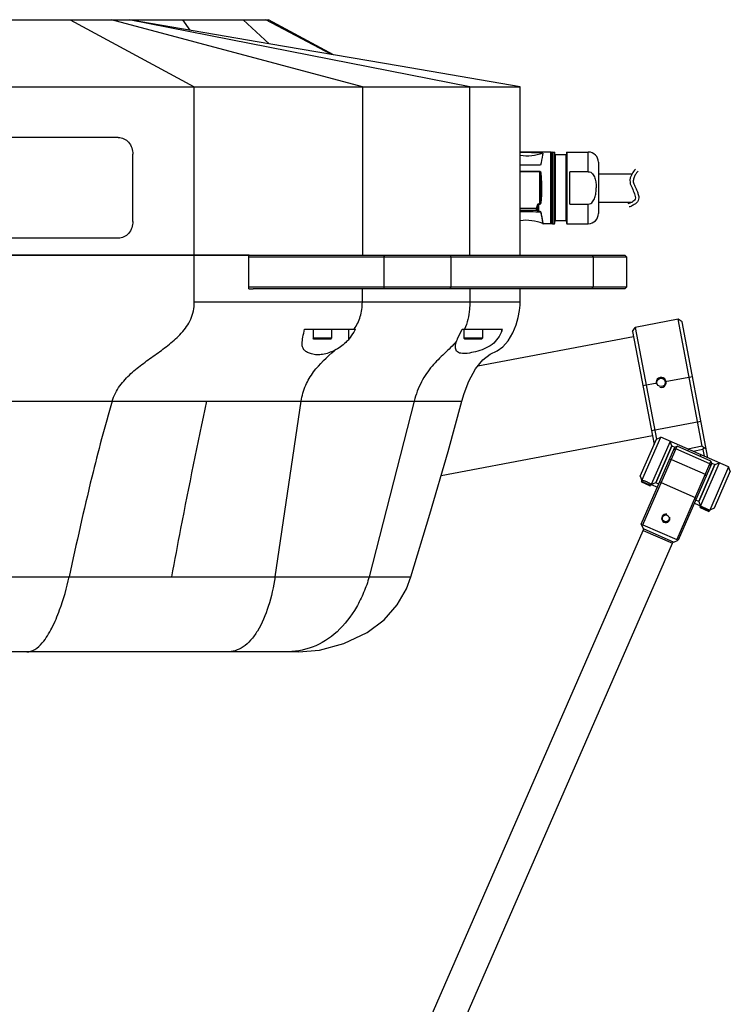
# Model space of a CAD drawing. Header units: millimetres. Extents: x 0 to 12710, y 0 to 5940.
# Tile 163 of 241: x 3492 to 3704, y 1502 to 1794. Entities that reach past the tile are written whole.
import ezdxf

# ---------------------------------------------------------------- set-up
doc = ezdxf.new("R2010")
doc.units = ezdxf.units.MM
doc.header["$LTSCALE"] = 231.275
doc.layers.get('0').update_dxf_attribs({"linetype": 'CONTINUOUS'})
for name, color, linetype in [('1613603_PBL539', 7, 'CONTINUOUS'), ('2ND_ARM_V2_PITCH_ABL519', 7, 'CONTINUOUS'), ('_0219_COVER_TOP_PBL452', 7, 'CONTINUOUS'), ('_0302_DELTA_BOTTOM_COVER-3T_PBL524', 7, 'CONTINUOUS'), ('_0302_DELTA_BOTTOM_COVER-3T_PBL533', 7, 'CONTINUOUS'), ('A2200202_ABL531', 7, 'CONTINUOUS'), ('A2300201_ABL482', 7, 'CONTINUOUS'), ('E2030201_ABL471', 7, 'CONTINUOUS'), ('M2000103__PBL451', 7, 'CONTINUOUS'), ('M2200201_PBL532', 7, 'CONTINUOUS'), ('M2200301_PBL535', 7, 'CONTINUOUS'), ('M2300101_PBL520', 7, 'CONTINUOUS'), ('M2300201_PBL517', 7, 'CONTINUOUS'), ('M2300301_PBL514', 7, 'CONTINUOUS'), ('P9140503_BOLT_PBL518', 7, 'CONTINUOUS'), ('P9140503_BOLT_PBL525', 7, 'CONTINUOUS'), ('SSHH-ST-M3-5_203_PBL521', 7, 'CONTINUOUS'), ('SSHH-ST-M3-5_203_PBL522', 7, 'CONTINUOUS'), ('WFM_0608_06_2_PBL534', 7, 'CONTINUOUS'), ('WFM_0608_06_2_PBL536', 7, 'CONTINUOUS'), ('오른쪽_17_VBL450', 7, 'CONTINUOUS')]:
    doc.layers.add(name, color=color, linetype=linetype)

# ---------------------------------------------------------------- blocks, each defined once
blk = doc.blocks.new('M2000103__PBL451', base_point=(3436.37, 1719.41))
at = {"layer": 'M2000103__PBL451', "color": 7}
for p, q in [((3200.48, 1724.41), (3199.98, 1723.91)), ((3199.98, 1723.91), (3199.98, 1714.91)), ((3199.98, 1723.91), (3262.68, 1723.91)), ((3200.48, 1724.41), (3262.68, 1724.41)), ((3560.39, 1724.41), (3672.27, 1724.41)), ((3560.39, 1723.91), (3672.77, 1723.91)), ((3672.27, 1724.41), (3672.77, 1723.91)), ((3672.77, 1723.91), (3672.77, 1714.91)), ((3200.48, 1714.41), (3199.98, 1714.91)), ((3262.68, 1714.91), (3199.98, 1714.91)), ((3261.77, 1714.41), (3200.48, 1714.41)), ((3672.77, 1714.91), (3560.39, 1714.91)), ((3672.27, 1714.41), (3561.62, 1714.41)), ((3672.27, 1714.41), (3672.77, 1714.91))]:
    blk.add_line(p, q, dxfattribs=at)
at = {"layer": 'M2000103__PBL451', "color": 2}
for p, q in [((3225.02, 1724.41), (3225.15, 1723.91)), ((3225.15, 1723.91), (3225.15, 1714.91)), ((3600.72, 1724.41), (3600.47, 1723.91)), ((3600.47, 1723.91), (3600.47, 1714.91)), ((3620.22, 1724.41), (3620.47, 1723.91)), ((3620.47, 1723.91), (3620.47, 1714.91)), ((3662.52, 1724.41), (3662.77, 1723.91)), ((3662.77, 1723.91), (3662.77, 1714.91)), ((3225.02, 1714.41), (3225.15, 1714.91)), ((3600.72, 1714.41), (3600.47, 1714.91)), ((3620.22, 1714.41), (3620.47, 1714.91)), ((3662.52, 1714.41), (3662.77, 1714.91))]:
    blk.add_line(p, q, dxfattribs=at)
blk = doc.blocks.new('_0219_COVER_TOP_PBL452', base_point=(3439.71, 1759.41))
at = {"layer": '_0219_COVER_TOP_PBL452', "color": 2}
for p, q in [((3238.53, 1774.45), (3346.04, 1794.41)), ((3238.53, 1774.45), (3353.49, 1794.41)), ((3368.77, 1794.41), (3276.09, 1774.41)), ((3328.47, 1774.41), (3381.87, 1794.41)), ((3404.94, 1794.41), (3398.5, 1774.41)), ((3415.83, 1794.41), (3411.4, 1774.41)), ((3443.56, 1774.41), (3470.79, 1794.41)), ((3443.84, 1781.09), (3448.17, 1794.41)), ((3480.12, 1794.41), (3470, 1774.41)), ((3507.2, 1794.41), (3544.12, 1774.41)), ((3594.12, 1774.41), (3519.45, 1794.41)), ((3626.1, 1774.41), (3524.72, 1794.41)), ((3542.88, 1791.3), (3540.69, 1794.41)), ((3558.67, 1794.41), (3566.36, 1787.27)), ((3584.93, 1784.08), (3565.38, 1794.41)), ((3276.09, 1774.41), (3276.09, 1724.41)), ((3398.5, 1724.41), (3398.5, 1774.41)), ((3411.4, 1774.41), (3411.4, 1724.41)), ((3443.56, 1774.41), (3443.56, 1724.41)), ((3544.12, 1724.41), (3544.12, 1774.41)), ((3594.12, 1774.41), (3594.12, 1724.41)), ((3626.1, 1724.41), (3626.1, 1774.41)), ((3473.87, 1754.41), (3475.37, 1754.41)), ((3473.87, 1734.41), (3475.37, 1734.41))]:
    blk.add_line(p, q, dxfattribs=at)
at = {"layer": '_0219_COVER_TOP_PBL452', "color": 7}
for p, q in [((3345.72, 1794.41), (3566.18, 1794.41)), ((3585.5, 1783.98), (3566.18, 1794.41)), ((3238.33, 1724.41), (3238.33, 1774.41)), ((3238.33, 1774.41), (3641.1, 1774.41)), ((3432.06, 1774.41), (3432.06, 1724.41)), ((3641.1, 1724.41), (3641.1, 1774.41)), ((3521.5, 1759.41), (3478.2, 1759.41)), ((3473.87, 1754.41), (3473.87, 1734.41)), ((3475.37, 1754.41), (3475.37, 1734.41)), ((3525.83, 1734.41), (3525.83, 1754.41)), ((3521.5, 1729.41), (3478.2, 1729.41)), ((3432.06, 1724.41), (3262.68, 1724.41)), ((3560.44, 1724.41), (3432.06, 1724.41))]:
    blk.add_line(p, q, dxfattribs=at)
for points in [[(3345.72, 1794.41), (3322.26, 1790.02), (3295.97, 1785.12), (3267.66, 1779.86), (3238.53, 1774.45)], [(3467.06, 1794.41), (3466.44, 1794.03), (3464.57, 1792.91), (3461.86, 1791.33), (3458.38, 1789.34), (3454.32, 1787.03), (3449.56, 1784.33), (3444.05, 1781.21), (3437.92, 1777.73), (3432.06, 1774.41)], [(3641.1, 1774.41), (3605.39, 1780.56), (3566.32, 1787.28), (3524.72, 1794.41)]]:
    blk.add_lwpolyline(points, dxfattribs=at)
for points, knots in [([(3473.87, 1754.41), (3473.87, 1755.66), (3474.65, 1758.17), (3477.07, 1759.41), (3478.2, 1759.41)], [0, 0, 0, 0, 0.525316, 1, 1, 1, 1]), ([(3478.36, 1759.17), (3477.48, 1758.84), (3475.89, 1757.44), (3475.37, 1755.43), (3475.37, 1754.41)], [0, 0, 0, 0, 0.480695, 1, 1, 1, 1]), ([(3521.5, 1759.41), (3522.64, 1759.41), (3525.06, 1758.17), (3525.83, 1755.66), (3525.83, 1754.41)], [0, 0, 0, 0, 0.474684, 1, 1, 1, 1]), ([(3478.2, 1729.41), (3477.07, 1729.41), (3474.65, 1730.65), (3473.87, 1733.16), (3473.87, 1734.41)], [0, 0, 0, 0, 0.474684, 1, 1, 1, 1]), ([(3475.37, 1734.41), (3475.37, 1733.39), (3475.89, 1731.38), (3477.48, 1729.99), (3478.36, 1729.66)], [0, 0, 0, 0, 0.519305, 1, 1, 1, 1]), ([(3525.83, 1734.41), (3525.83, 1733.16), (3525.06, 1730.65), (3522.64, 1729.41), (3521.5, 1729.41)], [0, 0, 0, 0, 0.525316, 1, 1, 1, 1])]:
    blk.add_open_spline(points, degree=3, knots=knots, dxfattribs=at)
for points in [[(3479.7, 1759.41), (3479.25, 1759.41), (3478.79, 1759.32), (3478.36, 1759.17)], [(3478.36, 1729.66), (3478.79, 1729.5), (3479.25, 1729.41), (3479.7, 1729.41)]]:
    blk.add_open_spline(points, degree=3, dxfattribs=at)
blk = doc.blocks.new('1613603_PBL539', base_point=(3652.73, 1744.4))
at = {"layer": '1613603_PBL539', "color": 7}
for p, q in [((3650.17, 1755.05), (3641.1, 1755.05)), ((3650.37, 1733.95), (3650.37, 1754.85)), ((3650.67, 1755.05), (3651.27, 1755.05)), ((3651.37, 1733.85), (3651.37, 1754.95)), ((3654.82, 1754.25), (3651.47, 1754.25)), ((3654.92, 1754.95), (3654.92, 1733.85)), ((3655.02, 1755.05), (3661.37, 1755.05)), ((3647.15, 1751.11), (3641.1, 1751.11)), ((3664.37, 1752.05), (3664.37, 1736.75)), ((3655.87, 1739.58), (3655.87, 1749.21)), ((3661.37, 1749.21), (3655.87, 1749.21)), ((3647.34, 1744.4), (3647.54, 1744.4)), ((3663.74, 1744.4), (3663.74, 1744.44)), ((3655.87, 1739.58), (3661.37, 1739.58)), ((3650.17, 1733.75), (3647.91, 1733.75)), ((3650.67, 1733.75), (3651.27, 1733.75)), ((3654.82, 1734.55), (3651.47, 1734.55)), ((3655.02, 1733.75), (3661.37, 1733.75))]:
    blk.add_line(p, q, dxfattribs=at)
at = {"layer": '1613603_PBL539', "color": 2}
for p, q in [((3650.17, 1733.75), (3650.17, 1755.05)), ((3650.67, 1755.05), (3650.67, 1733.75)), ((3651.27, 1733.75), (3651.27, 1755.05)), ((3651.47, 1754.25), (3651.47, 1734.55)), ((3654.82, 1734.55), (3654.82, 1754.25)), ((3655.02, 1755.05), (3655.02, 1733.75)), ((3661.37, 1749.21), (3661.37, 1755.05)), ((3646.96, 1749.25), (3641.1, 1749.25)), ((3646.96, 1749.16), (3641.1, 1749.16)), ((3646.96, 1739.54), (3646.96, 1749.25)), ((3647.16, 1748.49), (3647.16, 1740.3)), ((3646.51, 1739.63), (3646.51, 1737.44)), ((3646.51, 1739.63), (3646.96, 1739.63)), ((3646.51, 1739.54), (3646.96, 1739.54)), ((3661.37, 1733.75), (3661.37, 1739.58)), ((3641.1, 1738.32), (3645.99, 1738.32)), ((3641.1, 1737.82), (3646.01, 1737.82)), ((3645.99, 1738.32), (3646.18, 1738.28)), ((3646.14, 1739.08), (3646.33, 1739.04)), ((3646.33, 1737.86), (3646.33, 1739.04)), ((3647.24, 1737.19), (3647.25, 1737.2)), ((3647.91, 1733.75), (3647.9, 1733.85)), ((3647.91, 1733.75), (3647.9, 1733.85))]:
    blk.add_line(p, q, dxfattribs=at)
at = {"layer": '1613603_PBL539', "color": 7}
for centre, radius, start, end in [((3643.12, 1767.47), 13.54, 261.4071, 290.3651), ((3630.09, 1167.77), 587.27, 88.2693, 88.92604), ((3650.17, 1754.85), 0.2, 0, 90), ((3650.67, 1754.75), 0.3, 90, 180), ((3651.27, 1754.95), 0.1, 0, 90), ((3651.47, 1754.35), 0.1, 180, 270), ((3654.82, 1754.35), 0.1, 270, 360), ((3655.02, 1754.95), 0.1, 90, 180), ((3661.37, 1752.05), 3, 0, 90), ((3603.24, 1746.8), 43.78, 348.7744, 349.7945), ((3661.37, 1736.75), 3, 270, 360), ((3642.87, 1721.75), 13, 67.5544, 97.8557), ((3650.17, 1733.95), 0.2, 270, 360), ((3650.67, 1734.05), 0.3, 180, 270), ((3651.27, 1733.85), 0.1, 270, 360), ((3651.47, 1734.45), 0.1, 90, 180), ((3654.82, 1734.45), 0.1, 0, 90), ((3655.02, 1733.85), 0.1, 180, 270)]:
    blk.add_arc(centre, radius, start, end, dxfattribs=at)
at = {"layer": '1613603_PBL539', "color": 2}
for centre, radius, start, end in [((3642.87, 1990.04), 252.27, 269.5965, 270.7245), ((3603.09, 1746.87), 43.75, 348.7285, 349.7447), ((3640.4, 1729.54), 10.01, 55.5262, 55.9185), ((3640.65, 1729.95), 9.75, 54.968, 55.373), ((3521.59, 1711.16), 128.33, 10.1844, 11.7068)]:
    blk.add_arc(centre, radius, start, end, dxfattribs=at)
at = {"layer": '1613603_PBL539', "color": 7}
for points, knots in [([(3647.83, 1754.77), (3647.8, 1754.6), (3647.58, 1753.37), (3647.36, 1752.15), (3647.15, 1751.11)], [0, 0, 0, 0, 0.146665, 1, 1, 1, 1]), ([(3661.37, 1749.21), (3661.61, 1749.21), (3662.1, 1749.07), (3662.65, 1748.59), (3663.05, 1747.98), (3663.43, 1747.08), (3663.67, 1745.89), (3663.73, 1744.93), (3663.74, 1744.44)], [0, 0, 0, 0, 0.124109, 0.248853, 0.373958, 0.499198, 0.749498, 1, 1, 1, 1]), ([(3661.37, 1739.58), (3661.62, 1739.58), (3662.11, 1739.72), (3662.66, 1740.21), (3663.06, 1740.83), (3663.43, 1741.73), (3663.68, 1742.93), (3663.74, 1743.91), (3663.74, 1744.4)], [0, 0, 0, 0, 0.124089, 0.248829, 0.373933, 0.499176, 0.749487, 1, 1, 1, 1])]:
    blk.add_open_spline(points, degree=3, knots=knots, dxfattribs=at)
at = {"layer": '1613603_PBL539', "color": 2}
for points, knots in [([(3647.35, 1748.57), (3647.35, 1748.64), (3647.32, 1748.89), (3647.16, 1749.25), (3646.96, 1749.25)], [0, 0, 0, 0, 0.258935, 1, 1, 1, 1]), ([(3646.96, 1749.16), (3646.99, 1749.16), (3647.04, 1749.11), (3647.09, 1749), (3647.14, 1748.79), (3647.15, 1748.61), (3647.16, 1748.49)], [0, 0, 0, 0, 0.122971, 0.248201, 0.498363, 1, 1, 1, 1]), ([(3647.16, 1748.49), (3647.17, 1748.52), (3647.24, 1748.55), (3647.31, 1748.57), (3647.35, 1748.57)], [0, 0, 0, 0, 0.398946, 1, 1, 1, 1]), ([(3647.16, 1748.49), (3647.19, 1748.16), (3647.3, 1746.8), (3647.34, 1745.43), (3647.34, 1744.4)], [0, 0, 0, 0, 0.241061, 1, 1, 1, 1]), ([(3647.54, 1744.4), (3647.54, 1744.75), (3647.52, 1746.15), (3647.45, 1747.54), (3647.35, 1748.57)], [0, 0, 0, 0, 0.256449, 1, 1, 1, 1]), ([(3647.34, 1744.4), (3647.34, 1744.04), (3647.33, 1742.68), (3647.25, 1741.31), (3647.16, 1740.3)], [0, 0, 0, 0, 0.256447, 1, 1, 1, 1]), ([(3647.35, 1740.22), (3647.39, 1740.55), (3647.5, 1741.94), (3647.54, 1743.34), (3647.54, 1744.4)], [0, 0, 0, 0, 0.241067, 1, 1, 1, 1]), ([(3646.51, 1739.63), (3646.4, 1739.63), (3646.21, 1739.41), (3646.16, 1739.19), (3646.14, 1739.08)], [0, 0, 0, 0, 0.489354, 1, 1, 1, 1]), ([(3646.33, 1739.04), (3646.34, 1739.13), (3646.36, 1739.28), (3646.41, 1739.44), (3646.47, 1739.54), (3646.51, 1739.54)], [0, 0, 0, 0, 0.502386, 0.754412, 1, 1, 1, 1]), ([(3647.16, 1740.3), (3647.15, 1740.18), (3647.14, 1739.99), (3647.09, 1739.78), (3647.02, 1739.63), (3646.96, 1739.63)], [0, 0, 0, 0, 0.50492, 0.756721, 1, 1, 1, 1]), ([(3646.96, 1739.54), (3647.04, 1739.54), (3647.2, 1739.65), (3647.31, 1739.91), (3647.34, 1740.12), (3647.35, 1740.22)], [0, 0, 0, 0, 0.255929, 0.627642, 1, 1, 1, 1]), ([(3647.16, 1740.3), (3647.17, 1740.27), (3647.24, 1740.24), (3647.31, 1740.22), (3647.35, 1740.22)], [0, 0, 0, 0, 0.398913, 1, 1, 1, 1]), ([(3646.01, 1737.82), (3645.99, 1737.84), (3645.98, 1737.9), (3645.97, 1738.01), (3645.98, 1738.15), (3645.99, 1738.26), (3645.99, 1738.32)], [0, 0, 0, 0, 0.12644, 0.351808, 0.654999, 1, 1, 1, 1]), ([(3646.01, 1737.82), (3646.05, 1737.83), (3646.14, 1737.86), (3646.19, 1737.94), (3646.2, 1737.98)], [0, 0, 0, 0, 0.496049, 1, 1, 1, 1]), ([(3646.06, 1737.78), (3646.11, 1737.79), (3646.19, 1737.82), (3646.24, 1737.9), (3646.25, 1737.94)], [0, 0, 0, 0, 0.496163, 1, 1, 1, 1]), ([(3646.14, 1737.71), (3646.18, 1737.71), (3646.26, 1737.75), (3646.31, 1737.82), (3646.33, 1737.86)], [0, 0, 0, 0, 0.502044, 1, 1, 1, 1]), ([(3646.14, 1737.71), (3646.18, 1737.66), (3646.25, 1737.58), (3646.37, 1737.48), (3646.45, 1737.41), (3646.51, 1737.41)], [0, 0, 0, 0, 0.400489, 0.66938, 1, 1, 1, 1]), ([(3646.2, 1737.98), (3646.18, 1737.99), (3646.17, 1738.03), (3646.16, 1738.13), (3646.17, 1738.21), (3646.18, 1738.28)], [0, 0, 0, 0, 0.136213, 0.360037, 1, 1, 1, 1]), ([(3646.51, 1737.44), (3646.49, 1737.45), (3646.46, 1737.49), (3646.43, 1737.56), (3646.38, 1737.68), (3646.34, 1737.79), (3646.33, 1737.86)], [0, 0, 0, 0, 0.148892, 0.283613, 0.538782, 1, 1, 1, 1]), ([(3647.25, 1737.2), (3647.24, 1737.22), (3647.19, 1737.27), (3647.08, 1737.32), (3646.92, 1737.37), (3646.72, 1737.41), (3646.58, 1737.43), (3646.51, 1737.44)], [0, 0, 0, 0, 0.105359, 0.226429, 0.480394, 0.739315, 1, 1, 1, 1]), ([(3646.51, 1737.41), (3646.57, 1737.4), (3646.71, 1737.38), (3646.9, 1737.35), (3647.06, 1737.31), (3647.18, 1737.26), (3647.23, 1737.22), (3647.24, 1737.19)], [0, 0, 0, 0, 0.259143, 0.516973, 0.771017, 0.893279, 1, 1, 1, 1]), ([(3647.24, 1737.19), (3647.28, 1736.94), (3647.37, 1736.46), (3647.49, 1735.78), (3647.6, 1735.19), (3647.68, 1734.69), (3647.74, 1734.35), (3647.78, 1734.13), (3647.8, 1734), (3647.82, 1733.9), (3647.82, 1733.83), (3647.84, 1733.79), (3647.83, 1733.76), (3647.84, 1733.76)], [0, 0, 0, 0, 0.223554, 0.42256, 0.594797, 0.738451, 0.851883, 0.896862, 0.933839, 0.962716, 0.983402, 0.995841, 1, 1, 1, 1])]:
    blk.add_open_spline(points, degree=3, knots=knots, dxfattribs=at)
for points in [[(3641.1, 1737.36), (3643.14, 1737.43), (3645.2, 1737.39), (3647.24, 1737.19)], [(3646.06, 1737.78), (3646.09, 1737.77), (3646.12, 1737.74), (3646.14, 1737.71)], [(3646.33, 1737.86), (3646.31, 1737.89), (3646.28, 1737.92), (3646.25, 1737.94)], [(3646.51, 1737.41), (3646.51, 1737.42), (3646.51, 1737.43), (3646.51, 1737.44)]]:
    blk.add_open_spline(points, degree=3, dxfattribs=at)
at = {"layer": '1613603_PBL539', "color": 7}
blk.add_open_spline([(3647.84, 1733.76), (3647.86, 1733.75), (3647.89, 1733.75), (3647.91, 1733.75)], degree=3, dxfattribs=at)
blk = doc.blocks.new('E2030201_ABL471', base_point=(3652.73, 1744.4))
at = {"layer": '1613603_PBL539'}
blk.add_blockref('1613603_PBL539', (3652.73, 1744.4), dxfattribs=at)
blk = doc.blocks.new('M2300301_PBL514', base_point=(3610.22, 1476.1))
at = {"layer": 'M2300301_PBL514', "color": 7}
for p, q in [((3677.67, 1642.52), (3677.87, 1642.98)), ((3534.06, 1313.5), (3677.66, 1642.52)), ((3677.66, 1642.52), (3686.39, 1638.71)), ((3542.79, 1309.68), (3686.39, 1638.71)), ((3686.38, 1638.72), (3686.58, 1639.18))]:
    blk.add_line(p, q, dxfattribs=at)
blk = doc.blocks.new('M2300201_PBL517', base_point=(3687.62, 1653.32))
at = {"layer": 'M2300201_PBL517', "color": 7}
for p, q in [((3677.13, 1644.39), (3687.13, 1667.31)), ((3677.58, 1644.19), (3687.78, 1667.56)), ((3687.13, 1667.31), (3687.78, 1667.56)), ((3697.87, 1663.16), (3687.78, 1667.56)), ((3686.07, 1663.63), (3685.46, 1663.5)), ((3686.07, 1663.63), (3696.15, 1659.23)), ((3697.87, 1663.16), (3687.67, 1639.79)), ((3698.12, 1662.51), (3697.87, 1663.16)), ((3698.12, 1662.51), (3688.12, 1639.59)), ((3696.15, 1659.23), (3696.46, 1658.7)), ((3683.07, 1656.76), (3682.56, 1656.84)), ((3683.07, 1656.76), (3693.15, 1652.36)), ((3693.15, 1652.36), (3693.55, 1652.04)), ((3677.13, 1644.39), (3677.64, 1643.08)), ((3677.25, 1644.06), (3677.58, 1644.19)), ((3677.58, 1644.19), (3687.67, 1639.79)), ((3677.64, 1643.08), (3686.81, 1639.08)), ((3687.67, 1639.79), (3687.79, 1639.46)), ((3686.81, 1639.08), (3688.12, 1639.59))]:
    blk.add_line(p, q, dxfattribs=at)
at = {"layer": 'M2300201_PBL517', "color": 2}
for p, q in [((3686.8, 1666.57), (3687.44, 1666.77)), ((3697.52, 1662.37), (3687.44, 1666.77)), ((3697.8, 1661.77), (3697.52, 1662.37))]:
    blk.add_line(p, q, dxfattribs=at)
at = {"layer": 'M2300201_PBL517', "color": 7}
blk.add_circle((3684.42, 1646.12), 1.02, dxfattribs=at)
at = {"layer": 'M2300201_PBL517', "color": 134}
blk.add_arc((3684.42, 1646.12), 1.25, 75, 15, dxfattribs=at)
blk = doc.blocks.new('WFM_0608_06_2_PBL534', base_point=(3684.27, 1662.01))
at = {"layer": 'WFM_0608_06_2_PBL534', "color": 7}
for p, q in [((3681.41, 1656.71), (3686.21, 1667.71)), ((3686.21, 1667.71), (3687.13, 1667.31)), ((3687.13, 1667.31), (3686.78, 1666.51)), ((3682.33, 1656.31), (3681.41, 1656.71))]:
    blk.add_line(p, q, dxfattribs=at)
blk = doc.blocks.new('WFM_0608_06_2_PBL536', base_point=(3696.18, 1656.81))
at = {"layer": 'WFM_0608_06_2_PBL536', "color": 7}
for p, q in [((3699.04, 1662.11), (3694.24, 1651.11)), ((3697.77, 1661.7), (3698.12, 1662.51)), ((3698.12, 1662.51), (3699.04, 1662.11)), ((3694.24, 1651.11), (3693.32, 1651.51))]:
    blk.add_line(p, q, dxfattribs=at)
blk = doc.blocks.new('A2300201_ABL482', base_point=(3610.22, 1476.1))
at = {"layer": 'M2300201_PBL517'}
blk.add_blockref('M2300201_PBL517', (3687.62, 1653.32), dxfattribs=at)
at = {"layer": 'M2300301_PBL514'}
blk.add_blockref('M2300301_PBL514', (3610.22, 1476.1), dxfattribs=at)
at = {"layer": 'WFM_0608_06_2_PBL534'}
blk.add_blockref('WFM_0608_06_2_PBL534', (3684.27, 1662.01), dxfattribs=at)
at = {"layer": 'WFM_0608_06_2_PBL536'}
blk.add_blockref('WFM_0608_06_2_PBL536', (3696.18, 1656.81), dxfattribs=at)
blk = doc.blocks.new('P9140503_BOLT_PBL518', base_point=(3582.22, 1700.91))
at = {"layer": 'P9140503_BOLT_PBL518', "color": 7}
for p, q in [((3579.47, 1702.41), (3579.47, 1699.66)), ((3584.97, 1702.41), (3584.97, 1699.66)), ((3584.97, 1699.66), (3579.47, 1699.66)), ((3579.72, 1699.41), (3579.47, 1699.66)), ((3584.72, 1699.41), (3579.72, 1699.41)), ((3584.72, 1699.41), (3584.97, 1699.66))]:
    blk.add_line(p, q, dxfattribs=at)
blk = doc.blocks.new('M2300101_PBL520', base_point=(3690.22, 1659.41))
at = {"layer": 'M2300101_PBL520', "color": 7}
for p, q in [((3676.83, 1658.71), (3681.63, 1669.71)), ((3677.34, 1657.39), (3682.94, 1670.22)), ((3685.69, 1669.02), (3680.09, 1656.19)), ((3681.63, 1669.71), (3682.94, 1670.22)), ((3703.11, 1661.42), (3682.94, 1670.22)), ((3686.21, 1667.71), (3685.69, 1669.02)), ((3686.21, 1667.71), (3681.41, 1656.71)), ((3694.24, 1651.11), (3699.04, 1662.11)), ((3694.76, 1649.79), (3700.36, 1662.62)), ((3703.11, 1661.42), (3697.51, 1648.59)), ((3699.04, 1662.11), (3700.36, 1662.62)), ((3703.62, 1660.11), (3703.11, 1661.42)), ((3676.83, 1658.71), (3677.34, 1657.39)), ((3703.62, 1660.11), (3698.82, 1649.11)), ((3681.41, 1656.71), (3680.09, 1656.19)), ((3680.09, 1656.19), (3681.93, 1655.39)), ((3692.92, 1650.59), (3697.51, 1648.59)), ((3694.24, 1651.11), (3694.76, 1649.79)), ((3698.82, 1649.11), (3697.51, 1648.59))]:
    blk.add_line(p, q, dxfattribs=at)
at = {"layer": 'M2300101_PBL520', "color": 2}
for p, q in [((3690.99, 1666.16), (3691.19, 1666.62)), ((3694.66, 1664.56), (3694.86, 1665.02))]:
    blk.add_line(p, q, dxfattribs=at)
at = {"layer": 'M2300101_PBL520', "color": 134}
blk.add_open_spline([(3680.09, 1656.19), (3680.09, 1656.19), (3680.07, 1656.21), (3679.96, 1656.28), (3679.79, 1656.4), (3679.56, 1656.54), (3679.28, 1656.7), (3678.96, 1656.86), (3678.62, 1657.01), (3678.28, 1657.14), (3677.97, 1657.24), (3677.71, 1657.31), (3677.5, 1657.36), (3677.37, 1657.39), (3677.34, 1657.39), (3677.34, 1657.39)], degree=3, dxfattribs=at)
blk = doc.blocks.new('SSHH-ST-M3-5_203_PBL521', base_point=(3678.66, 1656.6))
at = {"layer": 'SSHH-ST-M3-5_203_PBL521', "color": 7}
for p, q in [((3677.34, 1657.39), (3677.22, 1657.12)), ((3679.97, 1655.92), (3677.22, 1657.12)), ((3677.33, 1656.85), (3677.22, 1657.12)), ((3679.71, 1655.81), (3677.33, 1656.85)), ((3679.71, 1655.81), (3679.97, 1655.92)), ((3680.09, 1656.19), (3679.97, 1655.92))]:
    blk.add_line(p, q, dxfattribs=at)
blk = doc.blocks.new('SSHH-ST-M3-5_203_PBL522', base_point=(3696.07, 1649))
at = {"layer": 'SSHH-ST-M3-5_203_PBL522', "color": 7}
for p, q in [((3694.76, 1649.79), (3694.64, 1649.52)), ((3697.39, 1648.32), (3694.64, 1649.52)), ((3694.74, 1649.25), (3694.64, 1649.52)), ((3697.12, 1648.21), (3694.74, 1649.25)), ((3697.51, 1648.59), (3697.39, 1648.32)), ((3697.12, 1648.21), (3697.39, 1648.32))]:
    blk.add_line(p, q, dxfattribs=at)
blk = doc.blocks.new('2ND_ARM_V2_PITCH_ABL519', base_point=(3690.22, 1659.22))
at = {"layer": 'M2300101_PBL520'}
blk.add_blockref('M2300101_PBL520', (3690.22, 1659.41), dxfattribs=at)
at = {"layer": 'SSHH-ST-M3-5_203_PBL521'}
blk.add_blockref('SSHH-ST-M3-5_203_PBL521', (3678.66, 1656.6), dxfattribs=at)
at = {"layer": 'SSHH-ST-M3-5_203_PBL522'}
blk.add_blockref('SSHH-ST-M3-5_203_PBL522', (3696.07, 1649), dxfattribs=at)
blk = doc.blocks.new('_0302_DELTA_BOTTOM_COVER-3T_PBL524', base_point=(3536.58, 1665.41))
at = {"layer": '_0302_DELTA_BOTTOM_COVER-3T_PBL524', "color": 7}
for p, q in [((3432.06, 1680.98), (3432.06, 1724.41)), ((3432.06, 1724.41), (3560.39, 1724.41)), ((3560.39, 1714.41), (3560.39, 1724.41)), ((3560.39, 1714.41), (3561.62, 1714.41)), ((3641.1, 1710.41), (3641.1, 1714.41)), ((3576.89, 1702.41), (3592.08, 1702.41)), ((3623.82, 1702.41), (3635.84, 1702.41)), ((3575.14, 1606.41), (3459.54, 1606.41))]:
    blk.add_line(p, q, dxfattribs=at)
at = {"layer": '_0302_DELTA_BOTTOM_COVER-3T_PBL524', "color": 2}
for p, q in [((3443.56, 1724.41), (3443.56, 1680.98)), ((3544.12, 1710.41), (3544.12, 1724.41)), ((3594.12, 1710.41), (3594.12, 1714.41)), ((3626.1, 1714.41), (3626.1, 1710.41)), ((3641.1, 1710.41), (3544.12, 1710.41)), ((3590.08, 1699.4), (3590.08, 1702.41)), ((3635.66, 1701.93), (3635.66, 1702.41)), ((3432.06, 1680.98), (3623.76, 1680.98)), ((3568.16, 1628.77), (3575.92, 1680.98)), ((3609.56, 1680.98), (3596.13, 1628.77)), ((3434.76, 1628.77), (3596.13, 1628.77)), ((3605.42, 1628.77), (3608.59, 1628.77))]:
    blk.add_line(p, q, dxfattribs=at)
at = {"layer": '_0302_DELTA_BOTTOM_COVER-3T_PBL524', "color": 7}
for points in [[(3623.76, 1680.98), (3624.42, 1683.3), (3625.77, 1686.93), (3627.76, 1690.57), (3629.95, 1693.24), (3632.18, 1694.99), (3634.27, 1695.97), (3635.97, 1697.17), (3637.55, 1698.95), (3638.95, 1701.32), (3639.9, 1703.68), (3640.52, 1705.9), (3640.89, 1707.9), (3641.07, 1709.56), (3641.1, 1710.41)], [(3432.06, 1680.98), (3432.45, 1665.32), (3433.3, 1647.51), (3434.76, 1628.77)], [(3608.59, 1628.77), (3614.23, 1647.37), (3619.67, 1666.04), (3623.76, 1680.98)], [(3434.76, 1628.77), (3435.12, 1626.29), (3436.15, 1622.63), (3438.19, 1618.4), (3441.27, 1614.33), (3445.27, 1610.86), (3449.69, 1608.4), (3454.47, 1606.92), (3459.54, 1606.41)], [(3575.14, 1606.41), (3581.39, 1606.94), (3588.63, 1608.88), (3595.58, 1612.2), (3600.57, 1615.92), (3604.49, 1620.39), (3607.24, 1625.19), (3608.59, 1628.77)]]:
    blk.add_lwpolyline(points, dxfattribs=at)
for centre, radius, start, end in [((3576.42, 1710.92), 17.83, 330.8711, 331.4834), ((3620.73, 1707.78), 16.03, 338.6095, 340.4333)]:
    blk.add_arc(centre, radius, start, end, dxfattribs=at)
at = {"layer": '_0302_DELTA_BOTTOM_COVER-3T_PBL524', "color": 2}
for points, knots in [([(3519.68, 1680.98), (3520.17, 1682.6), (3521.74, 1685.62), (3525.15, 1689.23), (3528.94, 1692.25), (3532.86, 1695.02), (3536.75, 1697.85), (3540.41, 1701.09), (3543.39, 1705.23), (3544.12, 1708.68), (3544.12, 1710.41)], [0, 0, 0, 0, 0.128801, 0.253471, 0.37569, 0.496958, 0.618569, 0.741602, 0.868394, 1, 1, 1, 1]), ([(3591.71, 1702.41), (3592.47, 1703.56), (3593.73, 1706.13), (3594.12, 1708.97), (3594.12, 1710.41)], [0, 0, 0, 0, 0.48828, 1, 1, 1, 1]), ([(3626.1, 1710.41), (3626.1, 1709.71), (3626, 1706.98), (3625.38, 1704.24), (3624.52, 1702.41)], [0, 0, 0, 0, 0.258365, 1, 1, 1, 1]), ([(3622.15, 1698.78), (3621.04, 1697.47), (3618.5, 1695.12), (3614.65, 1691.42), (3611.42, 1686.7), (3610.07, 1682.96), (3609.56, 1680.98)], [0, 0, 0, 0, 0.232513, 0.467962, 0.722357, 1, 1, 1, 1]), ([(3575.92, 1680.98), (3576.16, 1682.59), (3577.03, 1685.7), (3580.25, 1691.01), (3583.64, 1694.07), (3585.83, 1696.07)], [0, 0, 0, 0, 0.265805, 0.517333, 1, 1, 1, 1]), ([(3446.45, 1628.77), (3445.69, 1637.43), (3444.35, 1654.81), (3443.56, 1672.24), (3443.56, 1680.98)], [0, 0, 0, 0, 0.498866, 1, 1, 1, 1]), ([(3519.68, 1680.98), (3517.44, 1673.51), (3512.92, 1656.16), (3509, 1638.68), (3506.89, 1628.77)], [0, 0, 0, 0, 0.434712, 1, 1, 1, 1]), ([(3537.42, 1628.77), (3538.32, 1633.55), (3541.63, 1650.98), (3545.13, 1668.38), (3547.84, 1680.98)], [0, 0, 0, 0, 0.274046, 1, 1, 1, 1]), ([(3446.45, 1628.77), (3446.6, 1627.08), (3447.28, 1623.03), (3448.73, 1617.86), (3450.76, 1613.42), (3452.76, 1610.37), (3455.31, 1607.92), (3457.43, 1606.93), (3458.53, 1606.67)], [0, 0, 0, 0, 0.192174, 0.462394, 0.604558, 0.742188, 0.872593, 1, 1, 1, 1]), ([(3498.87, 1609.09), (3500.02, 1610.42), (3501.94, 1613.65), (3504.67, 1620.24), (3506.17, 1625.43), (3506.89, 1628.77)], [0, 0, 0, 0, 0.246129, 0.521423, 1, 1, 1, 1]), ([(3568.16, 1628.77), (3567.71, 1625.78), (3566.44, 1620.22), (3563.86, 1613.82), (3561.06, 1609.9), (3558.82, 1607.86), (3556.37, 1606.65), (3554.65, 1606.41), (3553.83, 1606.41)], [0, 0, 0, 0, 0.317932, 0.59795, 0.717259, 0.821487, 0.913771, 1, 1, 1, 1]), ([(3596.13, 1628.77), (3595.72, 1627.16), (3594.61, 1624.06), (3591.79, 1618.33), (3587.11, 1612.18), (3579.56, 1607.35), (3573.84, 1606.41), (3571.08, 1606.41)], [0, 0, 0, 0, 0.138084, 0.273065, 0.530637, 0.770386, 1, 1, 1, 1]), ([(3596.13, 1628.77), (3597.05, 1628.76), (3600.17, 1628.78), (3603.28, 1628.77), (3605.47, 1628.77)], [0, 0, 0, 0, 0.295279, 1, 1, 1, 1]), ([(3494.23, 1606.41), (3495.07, 1606.41), (3496.9, 1607.04), (3498.23, 1608.34), (3498.87, 1609.09)], [0, 0, 0, 0, 0.460806, 1, 1, 1, 1])]:
    blk.add_open_spline(points, degree=3, knots=knots, dxfattribs=at)
at = {"layer": '_0302_DELTA_BOTTOM_COVER-3T_PBL524', "color": 7}
for points, knots in [([(3576.22, 1697.99), (3576.22, 1698.67), (3576.45, 1700.16), (3576.74, 1701.62), (3576.89, 1702.41)], [0, 0, 0, 0, 0.457369, 1, 1, 1, 1]), ([(3591.99, 1702.24), (3591.85, 1701.99), (3591.27, 1701), (3590.6, 1700.07), (3590.08, 1699.4)], [0, 0, 0, 0, 0.256126, 1, 1, 1, 1]), ([(3635.66, 1701.93), (3635.05, 1700.37), (3632.97, 1697.29), (3628.73, 1695.86), (3625.54, 1695.17), (3623.6, 1695.02), (3622.03, 1695.67), (3621.81, 1696.64), (3621.81, 1697.07)], [0, 0, 0, 0, 0.287847, 0.594001, 0.736488, 0.849, 0.926922, 1, 1, 1, 1]), ([(3622.15, 1698.78), (3622.25, 1699.06), (3622.76, 1700.29), (3623.38, 1701.47), (3623.82, 1702.41)], [0, 0, 0, 0, 0.220379, 1, 1, 1, 1]), ([(3590.08, 1699.4), (3589.81, 1699.07), (3588.6, 1697.72), (3587.07, 1696.69), (3585.83, 1696.07)], [0, 0, 0, 0, 0.234228, 1, 1, 1, 1]), ([(3621.81, 1697.07), (3621.81, 1697.2), (3621.85, 1697.78), (3622, 1698.36), (3622.15, 1698.78)], [0, 0, 0, 0, 0.229637, 1, 1, 1, 1]), ([(3585.83, 1696.07), (3584.72, 1695.51), (3582.97, 1694.85), (3580.6, 1694.7), (3579.05, 1694.94), (3577.82, 1695.42), (3576.85, 1696.01), (3576.28, 1696.93), (3576.22, 1697.63), (3576.22, 1697.99)], [0, 0, 0, 0, 0.324603, 0.477715, 0.613771, 0.728848, 0.822218, 0.905064, 1, 1, 1, 1])]:
    blk.add_open_spline(points, degree=3, knots=knots, dxfattribs=at)
at = {"layer": '_0302_DELTA_BOTTOM_COVER-3T_PBL524', "color": 2}
blk.add_open_spline([(3458.53, 1606.67), (3459.24, 1606.49), (3459.97, 1606.41), (3460.7, 1606.41)], degree=3, dxfattribs=at)
blk = doc.blocks.new('P9140503_BOLT_PBL525', base_point=(3627.08, 1700.91))
at = {"layer": 'P9140503_BOLT_PBL525', "color": 7}
for p, q in [((3624.33, 1702.41), (3624.33, 1699.66)), ((3629.83, 1702.41), (3629.83, 1699.66)), ((3629.83, 1699.66), (3624.33, 1699.66)), ((3624.58, 1699.41), (3624.33, 1699.66)), ((3629.58, 1699.41), (3624.58, 1699.41)), ((3629.58, 1699.41), (3629.83, 1699.66))]:
    blk.add_line(p, q, dxfattribs=at)
blk = doc.blocks.new('M2200201_PBL532', base_point=(3685.76, 1684.71))
at = {"layer": 'M2200201_PBL532', "color": 7}
for p, q in [((3688.12, 1705.32), (3675.35, 1702.89)), ((3695.29, 1667.55), (3688.12, 1705.32)), ((3689.29, 1704.53), (3688.12, 1705.32)), ((3696.97, 1664.1), (3689.29, 1704.53)), ((3674.55, 1701.73), (3675.35, 1702.89)), ((3674.55, 1701.73), (3680.93, 1668.12)), ((3675.35, 1702.89), (3681.65, 1669.71)), ((3695.29, 1667.55), (3690.96, 1666.72)), ((3695.48, 1666.57), (3692.57, 1666.02)), ((3695.48, 1666.57), (3695.83, 1667.15)), ((3695.48, 1666.57), (3695.86, 1664.59))]:
    blk.add_line(p, q, dxfattribs=at)
at = {"layer": 'M2200201_PBL532', "color": 2}
for p, q in [((3684.26, 1686.78), (3692.37, 1688.32)), ((3681.81, 1686.31), (3677.63, 1685.52)), ((3680.15, 1672.25), (3694.89, 1675.05))]:
    blk.add_line(p, q, dxfattribs=at)
at = {"layer": 'M2200201_PBL532', "color": 7}
blk.add_circle((3683.03, 1686.54), 1.25, dxfattribs=at)
at = {"layer": 'M2200201_PBL532', "color": 134}
blk.add_arc((3683.03, 1686.54), 1.5, 255, 195, dxfattribs=at)
at = {"layer": 'M2200201_PBL532', "color": 7}
for centre, radius, start, end in [((3707.77, 1683.76), 20.46, 232.4197, 234.2762), ((3708.94, 1687.65), 24.34, 237.3898, 239.1499)]:
    blk.add_arc(centre, radius, start, end, dxfattribs=at)
blk = doc.blocks.new('M2200301_PBL535', base_point=(3649, 1679.54))
at = {"layer": 'M2200301_PBL535', "color": 7}
for p, q in [((3628.48, 1691.45), (3674.83, 1700.25)), ((3617.57, 1658.84), (3680.43, 1670.78))]:
    blk.add_line(p, q, dxfattribs=at)
blk = doc.blocks.new('A2200202_ABL531', base_point=(3657.27, 1682.08))
at = {"layer": 'M2200201_PBL532'}
blk.add_blockref('M2200201_PBL532', (3685.76, 1684.71), dxfattribs=at)
at = {"layer": 'M2200301_PBL535'}
blk.add_blockref('M2200301_PBL535', (3649, 1679.54), dxfattribs=at)
blk = doc.blocks.new('_0302_DELTA_BOTTOM_COVER-3T_PBL533', base_point=(3535.07, 1606.41))
at = {"layer": '_0302_DELTA_BOTTOM_COVER-3T_PBL533', "color": 7}
for p, q in [((3568.46, 1606.41), (3499.36, 1606.41)), ((3570.78, 1606.41), (3568.9, 1606.41))]:
    blk.add_line(p, q, dxfattribs=at)
blk = doc.blocks.new('오른쪽_17_VBL450', base_point=(3451.8, 1501.61))
for p, q in [((3664.37, 1748.6), (3674.37, 1748.6)), ((3664.37, 1740.2), (3674.37, 1740.2))]:
    blk.add_line(p, q)
blk.add_spline([(3675.4, 1749.97), (3674.37, 1748.6), (3673.77, 1746.08), (3674.37, 1744.37), (3675.12, 1742.63), (3675.28, 1741.04), (3674.37, 1740.2), (3673.17, 1739.65)], degree=3)
blk.add_open_spline([(3676.16, 1749.33), (3676.02, 1749.15), (3675.88, 1748.99), (3675.55, 1748.58), (3675.38, 1748.34), (3675.04, 1747.75), (3674.88, 1747.37), (3674.77, 1746.83), (3674.75, 1746.67), (3674.74, 1746.41), (3674.75, 1746.31), (3674.78, 1746.03), (3674.84, 1745.82), (3675.01, 1745.37), (3675.12, 1745.12), (3675.36, 1744.61), (3675.49, 1744.34), (3675.73, 1743.8), (3675.85, 1743.51), (3676.03, 1743.05), (3676.09, 1742.89), (3676.2, 1742.54), (3676.26, 1742.35), (3676.34, 1741.93), (3676.37, 1741.71), (3676.36, 1741.22), (3676.32, 1740.95), (3676.15, 1740.53), (3676.07, 1740.39), (3675.9, 1740.15), (3675.81, 1740.05), (3675.49, 1739.72), (3675.24, 1739.55), (3674.83, 1739.3), (3674.65, 1739.21), (3674.31, 1739.04), (3674.14, 1738.96), (3673.82, 1738.83), (3673.68, 1738.78), (3673.54, 1738.72)], degree=3, knots=[0, 0, 0, 0, 0.679411, 0.679411, 1.70808, 1.70808, 3.167508, 3.167508, 3.847944, 3.847944, 4.285153, 4.285153, 5.15957, 5.15957, 6.033987, 6.033987, 6.908404, 6.908404, 7.782821, 7.782821, 8.228002, 8.228002, 8.673182, 8.673182, 9.128686, 9.128686, 9.58419, 9.58419, 9.83649, 9.83649, 10.08879, 10.08879, 10.710844, 10.710844, 11.208003, 11.208003, 11.705162, 11.705162, 12.160136, 12.160136, 12.160136, 12.160136])
at = {"layer": '2ND_ARM_V2_PITCH_ABL519'}
blk.add_blockref('2ND_ARM_V2_PITCH_ABL519', (3690.22, 1659.22), dxfattribs=at)
at = {"layer": '_0219_COVER_TOP_PBL452'}
blk.add_blockref('_0219_COVER_TOP_PBL452', (3439.71, 1759.41), dxfattribs=at)
at = {"layer": '_0302_DELTA_BOTTOM_COVER-3T_PBL524'}
blk.add_blockref('_0302_DELTA_BOTTOM_COVER-3T_PBL524', (3536.58, 1665.41), dxfattribs=at)
at = {"layer": '_0302_DELTA_BOTTOM_COVER-3T_PBL533'}
blk.add_blockref('_0302_DELTA_BOTTOM_COVER-3T_PBL533', (3535.07, 1606.41), dxfattribs=at)
at = {"layer": 'A2200202_ABL531'}
blk.add_blockref('A2200202_ABL531', (3657.27, 1682.08), dxfattribs=at)
at = {"layer": 'A2300201_ABL482'}
blk.add_blockref('A2300201_ABL482', (3610.22, 1476.1), dxfattribs=at)
at = {"layer": 'E2030201_ABL471'}
blk.add_blockref('E2030201_ABL471', (3652.73, 1744.4), dxfattribs=at)
at = {"layer": 'M2000103__PBL451'}
blk.add_blockref('M2000103__PBL451', (3436.37, 1719.41), dxfattribs=at)
at = {"layer": 'P9140503_BOLT_PBL518'}
blk.add_blockref('P9140503_BOLT_PBL518', (3582.22, 1700.91), dxfattribs=at)
at = {"layer": 'P9140503_BOLT_PBL525'}
blk.add_blockref('P9140503_BOLT_PBL525', (3627.08, 1700.91), dxfattribs=at)

msp = doc.modelspace()

# ---------------------------------------------------------------- block references
at = {"layer": '오른쪽_17_VBL450'}
msp.add_blockref('오른쪽_17_VBL450', (3451.7995, 1501.6058), dxfattribs=at)

doc.saveas('drawing.dxf')
